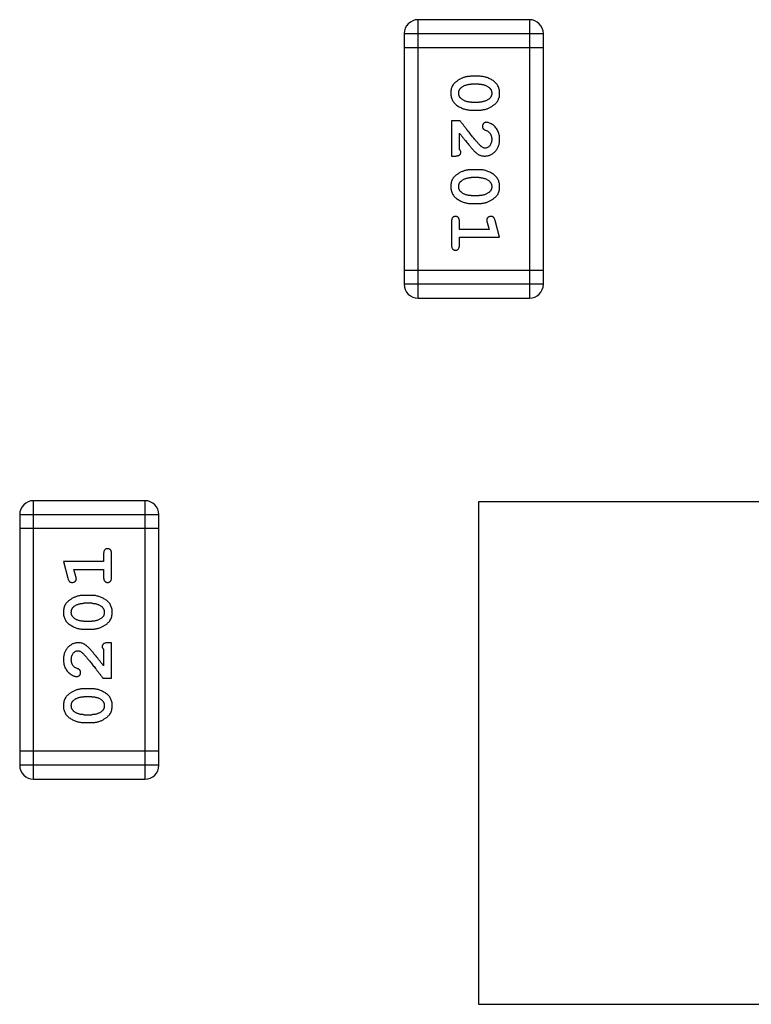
# Model space of a CAD drawing. Header units: millimetres. Extents: x 42 to 554, y 166 to 335.
# Tile 71 of 256: x 412.35 to 413.95, y 227.74 to 229.9. Entities that reach past the tile are written whole.
import ezdxf

# ---------------------------------------------------------------- set-up
doc = ezdxf.new("R2010")
doc.units = ezdxf.units.MM
doc.header["$LTSCALE"] = 30.734
doc.layers.get('0').update_dxf_attribs({"linetype": 'CONTINUOUS'})

msp = doc.modelspace()

# ---------------------------------------------------------------- linework, layer by layer
at = {"linetype": 'Continuous'}
for p, q in [((413.2179, 229.288), (413.2179, 229.8976)), ((413.4617, 229.8976), (413.2179, 229.8976)), ((413.4617, 229.8976), (413.4617, 229.288)), ((413.1874, 229.8671), (413.1874, 229.3185)), ((413.1874, 229.8671), (413.4922, 229.8671)), ((413.4922, 229.3185), (413.4922, 229.8671)), ((413.1874, 229.8366), (413.4922, 229.8366)), ((413.3518, 229.7737), (413.3341, 229.7737)), ((413.3516, 229.7564), (413.3344, 229.7564)), ((413.3344, 229.7171), (413.3516, 229.7171)), ((413.3341, 229.6998), (413.3518, 229.6998)), ((413.291, 229.6762), (413.291, 229.5991)), ((413.3099, 229.6762), (413.291, 229.6762)), ((413.3084, 229.6132), (413.3084, 229.6494)), ((413.291, 229.5991), (413.2989, 229.5991)), ((413.3518, 229.5692), (413.3341, 229.5692)), ((413.3516, 229.5519), (413.3344, 229.5519)), ((413.3344, 229.5126), (413.3516, 229.5126)), ((413.3341, 229.4952), (413.3518, 229.4952)), ((413.291, 229.4559), (413.291, 229.404)), ((413.3084, 229.4386), (413.3084, 229.4559)), ((413.3692, 229.4536), (413.3733, 229.4386)), ((413.3965, 229.4213), (413.3866, 229.4579)), ((413.3733, 229.4386), (413.3084, 229.4386)), ((413.3084, 229.404), (413.3084, 229.4213)), ((413.3084, 229.4213), (413.3965, 229.4213)), ((413.4922, 229.3489), (413.1874, 229.3489)), ((413.4922, 229.3185), (413.1874, 229.3185)), ((413.2179, 229.288), (413.4617, 229.288)), ((412.3756, 228.235), (412.3756, 228.8446)), ((412.6194, 228.8446), (412.3756, 228.8446)), ((412.6194, 228.8446), (412.6194, 228.235)), ((413.3501, 228.8422), (413.3501, 227.7422)), ((415.3501, 228.8422), (413.3501, 228.8422)), ((412.3451, 228.8141), (412.3451, 228.2655)), ((412.3451, 228.8141), (412.6499, 228.8141)), ((412.6499, 228.2655), (412.6499, 228.8141)), ((412.6499, 228.7836), (412.3451, 228.7836)), ((412.4408, 228.7113), (412.4507, 228.6747)), ((412.5289, 228.7113), (412.4408, 228.7113)), ((412.5289, 228.7286), (412.5289, 228.7113)), ((412.5462, 228.6767), (412.5462, 228.7286)), ((412.4681, 228.679), (412.464, 228.694)), ((412.464, 228.694), (412.5289, 228.694)), ((412.5289, 228.694), (412.5289, 228.6767)), ((412.5032, 228.6373), (412.4855, 228.6373)), ((412.5029, 228.62), (412.4857, 228.62)), ((412.4857, 228.5807), (412.5029, 228.5807)), ((412.4855, 228.5634), (412.5032, 228.5634)), ((412.5289, 228.5194), (412.5289, 228.4832)), ((412.5462, 228.5335), (412.5384, 228.5335)), ((412.5462, 228.4564), (412.5462, 228.5335)), ((412.5274, 228.4564), (412.5462, 228.4564)), ((412.5032, 228.4328), (412.4855, 228.4328)), ((412.5029, 228.4155), (412.4857, 228.4155)), ((412.4857, 228.3762), (412.5029, 228.3762)), ((412.4855, 228.3589), (412.5032, 228.3589)), ((412.6499, 228.296), (412.3451, 228.296)), ((412.6499, 228.2655), (412.3451, 228.2655)), ((412.3756, 228.235), (412.6194, 228.235)), ((413.3501, 227.7422), (415.3501, 227.7422))]:
    msp.add_line(p, q, dxfattribs=at)
for centre, start, end in [((413.2179, 229.8671), 90, 180), ((413.4617, 229.8671), 0, 90), ((413.2179, 229.3185), 180, 270), ((413.4617, 229.3185), 270, 0), ((412.3756, 228.8141), 90, 180), ((412.6194, 228.8141), 0, 90), ((412.3756, 228.2655), 180, 270), ((412.6194, 228.2655), 270, 0)]:
    msp.add_arc(centre, 0.0305, start, end, dxfattribs=at)
for points, knots in [([(413.3341, 229.7737), (413.333, 229.7737), (413.3309, 229.7736), (413.3277, 229.7733), (413.3246, 229.7729), (413.3215, 229.7722), (413.3184, 229.7713), (413.3155, 229.7701), (413.3125, 229.7689), (413.3096, 229.7674), (413.3069, 229.7658), (413.3043, 229.7642), (413.302, 229.7626), (413.2999, 229.7609), (413.2981, 229.7592), (413.2964, 229.7575), (413.295, 229.7558), (413.2934, 229.7534), (413.2918, 229.7502), (413.2904, 229.7461), (413.2896, 229.7415), (413.2895, 229.7383), (413.2895, 229.7367)], [0, 0, 0, 0, 0.049886, 0.09882, 0.148132, 0.19689, 0.246038, 0.295176, 0.345305, 0.395692, 0.445312, 0.491875, 0.535813, 0.577009, 0.616081, 0.652689, 0.687585, 0.720206, 0.785062, 0.85223, 0.923759, 1, 1, 1, 1]), ([(413.3965, 229.7369), (413.3964, 229.7383), (413.3963, 229.7411), (413.3956, 229.7452), (413.3945, 229.7491), (413.3929, 229.7526), (413.3909, 229.7559), (413.3883, 229.759), (413.3854, 229.7618), (413.382, 229.7642), (413.3784, 229.7664), (413.3747, 229.7684), (413.371, 229.77), (413.3672, 229.7714), (413.3635, 229.7724), (413.3596, 229.7732), (413.3557, 229.7736), (413.3531, 229.7737), (413.3518, 229.7737)], [0, 0, 0, 0, 0.06692, 0.130834, 0.19258, 0.252759, 0.312631, 0.373411, 0.436359, 0.501894, 0.568244, 0.632472, 0.69556, 0.757163, 0.818592, 0.878885, 0.939235, 1, 1, 1, 1]), ([(413.3068, 229.7366), (413.3068, 229.7372), (413.3068, 229.7385), (413.3071, 229.7403), (413.3075, 229.742), (413.3081, 229.7436), (413.3088, 229.7451), (413.3097, 229.7464), (413.3108, 229.7477), (413.3116, 229.7484), (413.3121, 229.7487)], [0, 0, 0, 0, 0.139844, 0.271849, 0.399162, 0.521619, 0.6402, 0.758957, 0.87828, 1, 1, 1, 1]), ([(413.3121, 229.7487), (413.3129, 229.7494), (413.3144, 229.7506), (413.317, 229.7521), (413.3196, 229.7535), (413.3224, 229.7545), (413.3252, 229.7554), (413.3282, 229.756), (413.3312, 229.7563), (413.3333, 229.7564), (413.3344, 229.7564)], [0, 0, 0, 0, 0.124927, 0.248361, 0.370889, 0.492583, 0.61616, 0.741472, 0.869044, 1, 1, 1, 1]), ([(413.3516, 229.7564), (413.3526, 229.7564), (413.3547, 229.7563), (413.3578, 229.756), (413.3607, 229.7554), (413.3635, 229.7546), (413.3662, 229.7536), (413.3687, 229.7523), (413.3711, 229.7509), (413.3726, 229.7497), (413.3733, 229.7491)], [0, 0, 0, 0, 0.135446, 0.266257, 0.393419, 0.517936, 0.639137, 0.758785, 0.879345, 1, 1, 1, 1]), ([(413.3733, 229.7491), (413.3738, 229.7487), (413.3747, 229.7479), (413.3759, 229.7466), (413.3769, 229.7452), (413.3777, 229.7437), (413.3784, 229.7421), (413.3788, 229.7404), (413.3791, 229.7386), (413.3791, 229.7374), (413.3791, 229.7368)], [0, 0, 0, 0, 0.13042, 0.256046, 0.378133, 0.498725, 0.620452, 0.742761, 0.869406, 1, 1, 1, 1]), ([(413.2895, 229.7367), (413.2895, 229.7352), (413.2896, 229.7324), (413.2903, 229.7283), (413.2914, 229.7245), (413.293, 229.7209), (413.295, 229.7176), (413.2976, 229.7145), (413.3005, 229.7117), (413.3039, 229.7093), (413.3075, 229.7071), (413.3112, 229.7051), (413.3149, 229.7035), (413.3186, 229.7021), (413.3224, 229.7011), (413.3263, 229.7003), (413.3302, 229.6998), (413.3328, 229.6998), (413.3341, 229.6998)], [0, 0, 0, 0, 0.067217, 0.131051, 0.19272, 0.252824, 0.312745, 0.373449, 0.436041, 0.501494, 0.567761, 0.632087, 0.695096, 0.757109, 0.817993, 0.878657, 0.939311, 1, 1, 1, 1]), ([(413.3126, 229.7243), (413.3121, 229.7247), (413.3112, 229.7255), (413.31, 229.7268), (413.309, 229.7283), (413.3082, 229.7298), (413.3076, 229.7314), (413.3071, 229.733), (413.3068, 229.7348), (413.3068, 229.736), (413.3068, 229.7366)], [0, 0, 0, 0, 0.129853, 0.25607, 0.380154, 0.49978, 0.62208, 0.743277, 0.868791, 1, 1, 1, 1]), ([(413.3344, 229.7171), (413.3333, 229.7171), (413.3312, 229.7171), (413.3282, 229.7175), (413.3252, 229.718), (413.3224, 229.7189), (413.3198, 229.7198), (413.3172, 229.7211), (413.3148, 229.7226), (413.3133, 229.7237), (413.3126, 229.7243)], [0, 0, 0, 0, 0.135449, 0.266263, 0.393429, 0.516942, 0.639128, 0.758779, 0.879341, 1, 1, 1, 1]), ([(413.3739, 229.7246), (413.3731, 229.724), (413.3715, 229.7228), (413.3689, 229.7213), (413.3663, 229.72), (413.3635, 229.7189), (413.3607, 229.7181), (413.3577, 229.7175), (413.3547, 229.7171), (413.3526, 229.7171), (413.3516, 229.7171)], [0, 0, 0, 0, 0.125331, 0.248948, 0.371201, 0.494032, 0.616811, 0.742104, 0.868849, 1, 1, 1, 1]), ([(413.3518, 229.6998), (413.3529, 229.6998), (413.3551, 229.6998), (413.3582, 229.7001), (413.3614, 229.7006), (413.3645, 229.7013), (413.3675, 229.7022), (413.3705, 229.7034), (413.3735, 229.7046), (413.3764, 229.7061), (413.3791, 229.7077), (413.3817, 229.7094), (413.384, 229.711), (413.3861, 229.7127), (413.388, 229.7144), (413.3896, 229.7161), (413.391, 229.7179), (413.3926, 229.7202), (413.3942, 229.7234), (413.3955, 229.7276), (413.3963, 229.7321), (413.3964, 229.7353), (413.3965, 229.7369)], [0, 0, 0, 0, 0.049855, 0.099516, 0.148482, 0.19758, 0.246804, 0.296268, 0.346517, 0.397047, 0.446826, 0.49336, 0.537801, 0.579207, 0.617974, 0.654833, 0.689171, 0.722088, 0.786392, 0.853518, 0.924186, 1, 1, 1, 1]), ([(413.3791, 229.7368), (413.3791, 229.7361), (413.3791, 229.7349), (413.3789, 229.7331), (413.3785, 229.7314), (413.3779, 229.7298), (413.3771, 229.7284), (413.3762, 229.727), (413.3751, 229.7257), (413.3743, 229.725), (413.3739, 229.7246)], [0, 0, 0, 0, 0.138115, 0.270177, 0.397547, 0.520057, 0.63869, 0.757499, 0.878226, 1, 1, 1, 1]), ([(413.3549, 229.6212), (413.3545, 229.6216), (413.3535, 229.6225), (413.3519, 229.6242), (413.3502, 229.626), (413.3483, 229.6282), (413.3461, 229.6307), (413.3438, 229.6334), (413.3413, 229.6364), (413.3386, 229.6397), (413.3357, 229.6433), (413.3326, 229.6472), (413.3293, 229.6513), (413.3258, 229.6557), (413.3221, 229.6604), (413.3182, 229.6654), (413.3141, 229.6707), (413.3114, 229.6743), (413.3099, 229.6762)], [0, 0, 0, 0, 0.026647, 0.057942, 0.094152, 0.134806, 0.180631, 0.231142, 0.286385, 0.346321, 0.411439, 0.481035, 0.555329, 0.634592, 0.718826, 0.807759, 0.901393, 1, 1, 1, 1]), ([(413.3671, 229.673), (413.3666, 229.673), (413.3655, 229.6729), (413.3639, 229.6724), (413.3625, 229.6716), (413.3612, 229.6704), (413.3601, 229.6691), (413.3593, 229.6676), (413.3588, 229.6659), (413.3587, 229.6648), (413.3587, 229.6642)], [0, 0, 0, 0, 0.120856, 0.239483, 0.360995, 0.490166, 0.620982, 0.746416, 0.870253, 1, 1, 1, 1]), ([(413.3587, 229.6642), (413.3587, 229.6637), (413.3588, 229.6627), (413.359, 229.6614), (413.3595, 229.6601), (413.3602, 229.659), (413.3611, 229.658), (413.3623, 229.6571), (413.3637, 229.6563), (413.3647, 229.6559), (413.3653, 229.6557)], [0, 0, 0, 0, 0.127347, 0.246131, 0.359406, 0.470543, 0.586092, 0.711469, 0.847022, 1, 1, 1, 1]), ([(413.3965, 229.6358), (413.3964, 229.6375), (413.3963, 229.6408), (413.3954, 229.6457), (413.394, 229.6505), (413.392, 229.655), (413.3896, 229.6591), (413.3867, 229.6628), (413.3835, 229.6659), (413.3799, 229.6684), (413.3763, 229.6704), (413.373, 229.6719), (413.37, 229.6728), (413.368, 229.6729), (413.3671, 229.673)], [0, 0, 0, 0, 0.098286, 0.193983, 0.289056, 0.384352, 0.477435, 0.566197, 0.652355, 0.737986, 0.818188, 0.887401, 0.94802, 1, 1, 1, 1]), ([(413.3084, 229.6494), (413.3099, 229.6474), (413.3129, 229.6436), (413.3172, 229.6381), (413.3212, 229.6331), (413.3247, 229.6287), (413.3279, 229.6247), (413.3307, 229.6213), (413.3332, 229.6184), (413.3347, 229.6166), (413.3354, 229.6158)], [0, 0, 0, 0, 0.176662, 0.337826, 0.484741, 0.617764, 0.73494, 0.837793, 0.926412, 1, 1, 1, 1]), ([(413.3653, 229.6557), (413.3662, 229.6554), (413.3679, 229.6548), (413.3702, 229.6536), (413.3722, 229.6523), (413.3732, 229.6513), (413.3738, 229.6507)], [0, 0, 0, 0, 0.285518, 0.544185, 0.781367, 1, 1, 1, 1]), ([(413.3738, 229.6507), (413.3742, 229.6502), (413.375, 229.6492), (413.3762, 229.6476), (413.3771, 229.6459), (413.3778, 229.6441), (413.3784, 229.6422), (413.3788, 229.6401), (413.3791, 229.638), (413.3791, 229.6366), (413.3791, 229.6359)], [0, 0, 0, 0, 0.121873, 0.243139, 0.363336, 0.485133, 0.607572, 0.734701, 0.864814, 1, 1, 1, 1]), ([(413.3354, 229.6158), (413.3362, 229.615), (413.3377, 229.6133), (413.3399, 229.6109), (413.342, 229.6088), (413.344, 229.6069), (413.3458, 229.6053), (413.3476, 229.604), (413.3492, 229.6028), (413.3513, 229.6017), (413.3539, 229.6006), (413.357, 229.5997), (413.3603, 229.5992), (413.3626, 229.5991), (413.3637, 229.5991)], [0, 0, 0, 0, 0.103002, 0.197728, 0.285279, 0.365235, 0.437224, 0.502446, 0.560545, 0.611446, 0.707576, 0.80349, 0.900532, 1, 1, 1, 1]), ([(413.3646, 229.6164), (413.3638, 229.6164), (413.3622, 229.6166), (413.3598, 229.6175), (413.3573, 229.6191), (413.3557, 229.6204), (413.3549, 229.6212)], [0, 0, 0, 0, 0.212836, 0.442809, 0.70317, 1, 1, 1, 1]), ([(413.3637, 229.5991), (413.3648, 229.5991), (413.367, 229.5992), (413.3702, 229.5996), (413.3733, 229.6005), (413.3763, 229.6016), (413.3792, 229.6031), (413.3819, 229.6049), (413.3845, 229.607), (413.3869, 229.6093), (413.3891, 229.612), (413.3911, 229.6148), (413.3928, 229.6179), (413.3941, 229.6211), (413.3952, 229.6245), (413.3959, 229.6281), (413.3964, 229.6319), (413.3964, 229.6344), (413.3965, 229.6358)], [0, 0, 0, 0, 0.060981, 0.120256, 0.178148, 0.236115, 0.293993, 0.352864, 0.413358, 0.476056, 0.539296, 0.602396, 0.665116, 0.728325, 0.792919, 0.859317, 0.928302, 1, 1, 1, 1]), ([(413.3791, 229.6359), (413.3791, 229.6345), (413.379, 229.6318), (413.3782, 229.628), (413.3768, 229.6246), (413.3749, 229.6217), (413.3726, 229.6194), (413.3701, 229.6176), (413.3674, 229.6166), (413.3656, 229.6165), (413.3646, 229.6164)], [0, 0, 0, 0, 0.156344, 0.299348, 0.4327, 0.561, 0.682299, 0.791883, 0.89611, 1, 1, 1, 1]), ([(413.2989, 229.5991), (413.3, 229.5991), (413.302, 229.5991), (413.3047, 229.5996), (413.3069, 229.6002), (413.3087, 229.6013), (413.3099, 229.6026), (413.3108, 229.6041), (413.3114, 229.6059), (413.3115, 229.6071), (413.3115, 229.6077)], [0, 0, 0, 0, 0.1844, 0.34094, 0.473574, 0.586824, 0.690029, 0.789175, 0.890445, 1, 1, 1, 1]), ([(413.3115, 229.6077), (413.3115, 229.6082), (413.3114, 229.6091), (413.3107, 229.6105), (413.3097, 229.6119), (413.3088, 229.6128), (413.3084, 229.6132)], [0, 0, 0, 0, 0.20611, 0.432681, 0.695597, 1, 1, 1, 1]), ([(413.3341, 229.5692), (413.333, 229.5692), (413.3309, 229.5691), (413.3277, 229.5688), (413.3246, 229.5683), (413.3215, 229.5676), (413.3184, 229.5668), (413.3155, 229.5656), (413.3125, 229.5644), (413.3096, 229.5629), (413.3069, 229.5613), (413.3043, 229.5597), (413.302, 229.5581), (413.2999, 229.5564), (413.2981, 229.5547), (413.2964, 229.553), (413.295, 229.5513), (413.2934, 229.5489), (413.2918, 229.5457), (413.2904, 229.5415), (413.2896, 229.537), (413.2895, 229.5338), (413.2895, 229.5321)], [0, 0, 0, 0, 0.049886, 0.09882, 0.148132, 0.19689, 0.246038, 0.295176, 0.345305, 0.395692, 0.445312, 0.491875, 0.535813, 0.577009, 0.616081, 0.652689, 0.687585, 0.720206, 0.785062, 0.85223, 0.923759, 1, 1, 1, 1]), ([(413.3121, 229.5442), (413.3129, 229.5449), (413.3144, 229.5461), (413.317, 229.5476), (413.3196, 229.549), (413.3224, 229.55), (413.3252, 229.5508), (413.3282, 229.5515), (413.3312, 229.5518), (413.3333, 229.5519), (413.3344, 229.5519)], [0, 0, 0, 0, 0.124927, 0.248361, 0.370889, 0.492583, 0.61616, 0.741472, 0.869044, 1, 1, 1, 1]), ([(413.3516, 229.5519), (413.3526, 229.5519), (413.3547, 229.5518), (413.3578, 229.5515), (413.3607, 229.5509), (413.3635, 229.5501), (413.3662, 229.5491), (413.3687, 229.5478), (413.3711, 229.5464), (413.3726, 229.5452), (413.3733, 229.5446)], [0, 0, 0, 0, 0.135446, 0.266257, 0.393419, 0.517936, 0.639137, 0.758785, 0.879345, 1, 1, 1, 1]), ([(413.3965, 229.5324), (413.3964, 229.5338), (413.3963, 229.5366), (413.3956, 229.5407), (413.3945, 229.5446), (413.3929, 229.5481), (413.3909, 229.5514), (413.3883, 229.5545), (413.3854, 229.5573), (413.382, 229.5597), (413.3784, 229.5619), (413.3747, 229.5639), (413.371, 229.5655), (413.3672, 229.5668), (413.3635, 229.5679), (413.3596, 229.5686), (413.3557, 229.5691), (413.3531, 229.5692), (413.3518, 229.5692)], [0, 0, 0, 0, 0.06692, 0.130834, 0.19258, 0.252759, 0.312631, 0.373411, 0.436359, 0.501894, 0.568244, 0.632472, 0.69556, 0.757163, 0.818592, 0.878885, 0.939235, 1, 1, 1, 1]), ([(413.2895, 229.5321), (413.2895, 229.5307), (413.2896, 229.5279), (413.2903, 229.5238), (413.2914, 229.52), (413.293, 229.5164), (413.295, 229.513), (413.2976, 229.51), (413.3005, 229.5072), (413.3039, 229.5048), (413.3075, 229.5026), (413.3112, 229.5006), (413.3149, 229.499), (413.3186, 229.4976), (413.3224, 229.4966), (413.3263, 229.4958), (413.3302, 229.4953), (413.3328, 229.4953), (413.3341, 229.4952)], [0, 0, 0, 0, 0.067217, 0.131051, 0.19272, 0.252824, 0.312745, 0.373449, 0.436041, 0.501494, 0.567761, 0.632087, 0.695096, 0.757109, 0.817993, 0.878657, 0.939311, 1, 1, 1, 1]), ([(413.3068, 229.5321), (413.3068, 229.5327), (413.3068, 229.534), (413.3071, 229.5358), (413.3075, 229.5375), (413.3081, 229.5391), (413.3088, 229.5405), (413.3097, 229.5419), (413.3108, 229.5431), (413.3116, 229.5439), (413.3121, 229.5442)], [0, 0, 0, 0, 0.139844, 0.271849, 0.399162, 0.521619, 0.6402, 0.758957, 0.87828, 1, 1, 1, 1]), ([(413.3126, 229.5198), (413.3121, 229.5202), (413.3112, 229.521), (413.31, 229.5223), (413.309, 229.5238), (413.3082, 229.5253), (413.3076, 229.5268), (413.3071, 229.5285), (413.3068, 229.5303), (413.3068, 229.5315), (413.3068, 229.5321)], [0, 0, 0, 0, 0.129853, 0.25607, 0.380154, 0.49978, 0.62208, 0.743277, 0.868791, 1, 1, 1, 1]), ([(413.3518, 229.4952), (413.3529, 229.4953), (413.3551, 229.4953), (413.3582, 229.4956), (413.3614, 229.4961), (413.3645, 229.4968), (413.3675, 229.4977), (413.3705, 229.4988), (413.3735, 229.5001), (413.3764, 229.5016), (413.3791, 229.5032), (413.3817, 229.5049), (413.384, 229.5065), (413.3861, 229.5082), (413.388, 229.5099), (413.3896, 229.5116), (413.391, 229.5133), (413.3926, 229.5157), (413.3942, 229.5189), (413.3955, 229.5231), (413.3963, 229.5276), (413.3964, 229.5308), (413.3965, 229.5324)], [0, 0, 0, 0, 0.049855, 0.099516, 0.148482, 0.19758, 0.246804, 0.296268, 0.346517, 0.397047, 0.446826, 0.49336, 0.537801, 0.579207, 0.617974, 0.654833, 0.689171, 0.722088, 0.786392, 0.853518, 0.924186, 1, 1, 1, 1]), ([(413.3733, 229.5446), (413.3738, 229.5442), (413.3747, 229.5434), (413.3759, 229.5421), (413.3769, 229.5407), (413.3777, 229.5392), (413.3784, 229.5376), (413.3788, 229.5359), (413.3791, 229.5341), (413.3791, 229.5329), (413.3791, 229.5323)], [0, 0, 0, 0, 0.13042, 0.256046, 0.378133, 0.498725, 0.620452, 0.742761, 0.869406, 1, 1, 1, 1]), ([(413.3791, 229.5323), (413.3791, 229.5316), (413.3791, 229.5304), (413.3789, 229.5286), (413.3785, 229.5269), (413.3779, 229.5253), (413.3771, 229.5238), (413.3762, 229.5225), (413.3751, 229.5212), (413.3743, 229.5205), (413.3739, 229.5201)], [0, 0, 0, 0, 0.138115, 0.270177, 0.397547, 0.520057, 0.63869, 0.757499, 0.878226, 1, 1, 1, 1]), ([(413.3344, 229.5126), (413.3333, 229.5126), (413.3312, 229.5126), (413.3282, 229.513), (413.3252, 229.5135), (413.3224, 229.5143), (413.3198, 229.5153), (413.3172, 229.5166), (413.3148, 229.5181), (413.3133, 229.5192), (413.3126, 229.5198)], [0, 0, 0, 0, 0.135449, 0.266263, 0.393429, 0.516942, 0.639128, 0.758779, 0.879341, 1, 1, 1, 1]), ([(413.3739, 229.5201), (413.3731, 229.5195), (413.3715, 229.5183), (413.3689, 229.5168), (413.3663, 229.5155), (413.3635, 229.5144), (413.3607, 229.5136), (413.3577, 229.513), (413.3547, 229.5126), (413.3526, 229.5126), (413.3516, 229.5126)], [0, 0, 0, 0, 0.125331, 0.248948, 0.371201, 0.494032, 0.616811, 0.742104, 0.868849, 1, 1, 1, 1]), ([(413.2997, 229.4669), (413.2991, 229.4669), (413.2979, 229.4668), (413.2962, 229.4663), (413.2947, 229.4655), (413.2934, 229.4643), (413.2923, 229.4628), (413.2916, 229.4608), (413.2911, 229.4585), (413.2911, 229.4568), (413.291, 229.4559)], [0, 0, 0, 0, 0.115051, 0.223278, 0.329269, 0.437893, 0.554681, 0.682591, 0.83103, 1, 1, 1, 1]), ([(413.3084, 229.4559), (413.3083, 229.4568), (413.3083, 229.4585), (413.3078, 229.4608), (413.3071, 229.4628), (413.306, 229.4644), (413.3047, 229.4655), (413.3032, 229.4663), (413.3015, 229.4668), (413.3003, 229.4669), (413.2997, 229.4669)], [0, 0, 0, 0, 0.169102, 0.317658, 0.446239, 0.563118, 0.671828, 0.776546, 0.884858, 1, 1, 1, 1]), ([(413.3774, 229.4669), (413.3768, 229.4669), (413.3756, 229.4669), (413.3738, 229.4664), (413.3722, 229.4657), (413.3708, 229.4646), (413.3696, 229.4634), (413.3687, 229.4621), (413.3682, 229.4606), (413.3682, 229.4596), (413.3681, 229.459)], [0, 0, 0, 0, 0.138815, 0.27042, 0.39836, 0.52875, 0.654955, 0.771147, 0.884581, 1, 1, 1, 1]), ([(413.3866, 229.4579), (413.3863, 229.4587), (413.3858, 229.4603), (413.385, 229.4624), (413.3841, 229.464), (413.3831, 229.4652), (413.3819, 229.466), (413.3805, 229.4665), (413.379, 229.4669), (413.378, 229.4669), (413.3774, 229.4669)], [0, 0, 0, 0, 0.187321, 0.344927, 0.475328, 0.579604, 0.674244, 0.773631, 0.882025, 1, 1, 1, 1]), ([(413.3681, 229.459), (413.3682, 229.4587), (413.3682, 229.4579), (413.3684, 229.4567), (413.3687, 229.4552), (413.369, 229.4542), (413.3692, 229.4536)], [0, 0, 0, 0, 0.183151, 0.413144, 0.682305, 1, 1, 1, 1]), ([(413.291, 229.404), (413.2911, 229.4031), (413.2911, 229.4014), (413.2916, 229.3991), (413.2923, 229.3971), (413.2934, 229.3956), (413.2947, 229.3944), (413.2962, 229.3936), (413.2979, 229.3931), (413.2991, 229.393), (413.2997, 229.393)], [0, 0, 0, 0, 0.169012, 0.317488, 0.445429, 0.560977, 0.67065, 0.776666, 0.88492, 1, 1, 1, 1]), ([(413.2997, 229.393), (413.3003, 229.393), (413.3015, 229.3931), (413.3032, 229.3936), (413.3047, 229.3944), (413.306, 229.3956), (413.3071, 229.3971), (413.3078, 229.3991), (413.3083, 229.4014), (413.3083, 229.4031), (413.3084, 229.404)], [0, 0, 0, 0, 0.11517, 0.223509, 0.328254, 0.438012, 0.553651, 0.682263, 0.830856, 1, 1, 1, 1]), ([(412.5376, 228.7396), (412.537, 228.7396), (412.5358, 228.7395), (412.5341, 228.739), (412.5326, 228.7382), (412.5313, 228.737), (412.5302, 228.7354), (412.5295, 228.7335), (412.529, 228.7312), (412.529, 228.7295), (412.5289, 228.7286)], [0, 0, 0, 0, 0.11517, 0.223509, 0.328254, 0.438012, 0.553651, 0.682263, 0.830856, 1, 1, 1, 1]), ([(412.5462, 228.7286), (412.5462, 228.7295), (412.5462, 228.7312), (412.5457, 228.7335), (412.545, 228.7355), (412.5439, 228.737), (412.5426, 228.7382), (412.5411, 228.739), (412.5394, 228.7395), (412.5382, 228.7396), (412.5376, 228.7396)], [0, 0, 0, 0, 0.169012, 0.317488, 0.445429, 0.560977, 0.67065, 0.776666, 0.88492, 1, 1, 1, 1]), ([(412.4507, 228.6747), (412.451, 228.6739), (412.4514, 228.6723), (412.4523, 228.6702), (412.4532, 228.6686), (412.4542, 228.6674), (412.4554, 228.6666), (412.4567, 228.6661), (412.4583, 228.6657), (412.4593, 228.6657), (412.4599, 228.6657)], [0, 0, 0, 0, 0.187321, 0.344927, 0.475328, 0.579604, 0.674244, 0.773631, 0.882025, 1, 1, 1, 1]), ([(412.4599, 228.6657), (412.4605, 228.6657), (412.4617, 228.6657), (412.4635, 228.6662), (412.4651, 228.6669), (412.4665, 228.6679), (412.4677, 228.6692), (412.4685, 228.6705), (412.4691, 228.672), (412.4691, 228.673), (412.4692, 228.6736)], [0, 0, 0, 0, 0.138815, 0.27042, 0.39836, 0.52875, 0.654955, 0.771147, 0.884581, 1, 1, 1, 1]), ([(412.4692, 228.6736), (412.4691, 228.6739), (412.4691, 228.6746), (412.4689, 228.6759), (412.4686, 228.6774), (412.4683, 228.6784), (412.4681, 228.679)], [0, 0, 0, 0, 0.183151, 0.413144, 0.682305, 1, 1, 1, 1]), ([(412.5289, 228.6767), (412.529, 228.6758), (412.529, 228.6741), (412.5295, 228.6718), (412.5302, 228.6698), (412.5313, 228.6682), (412.5326, 228.6671), (412.5341, 228.6663), (412.5358, 228.6658), (412.537, 228.6657), (412.5376, 228.6657)], [0, 0, 0, 0, 0.169102, 0.317658, 0.446239, 0.563118, 0.671828, 0.776546, 0.884858, 1, 1, 1, 1]), ([(412.5376, 228.6657), (412.5382, 228.6657), (412.5394, 228.6658), (412.5411, 228.6663), (412.5426, 228.6671), (412.5439, 228.6682), (412.545, 228.6698), (412.5457, 228.6718), (412.5462, 228.6741), (412.5462, 228.6758), (412.5462, 228.6767)], [0, 0, 0, 0, 0.115051, 0.223278, 0.329269, 0.437893, 0.554681, 0.682591, 0.83103, 1, 1, 1, 1]), ([(412.4855, 228.6373), (412.4844, 228.6373), (412.4822, 228.6373), (412.479, 228.637), (412.4759, 228.6365), (412.4728, 228.6358), (412.4698, 228.6349), (412.4667, 228.6338), (412.4638, 228.6325), (412.4609, 228.631), (412.4582, 228.6294), (412.4556, 228.6277), (412.4533, 228.6261), (412.4512, 228.6244), (412.4493, 228.6227), (412.4477, 228.621), (412.4463, 228.6192), (412.4447, 228.6169), (412.4431, 228.6137), (412.4418, 228.6095), (412.441, 228.605), (412.4409, 228.6018), (412.4408, 228.6002)], [0, 0, 0, 0, 0.049855, 0.099516, 0.148482, 0.19758, 0.246804, 0.296268, 0.346517, 0.397047, 0.446826, 0.49336, 0.537801, 0.579207, 0.617974, 0.654833, 0.689171, 0.722088, 0.786392, 0.853518, 0.924186, 1, 1, 1, 1]), ([(412.5478, 228.6004), (412.5478, 228.6019), (412.5477, 228.6047), (412.547, 228.6088), (412.5459, 228.6126), (412.5443, 228.6162), (412.5423, 228.6195), (412.5397, 228.6226), (412.5368, 228.6254), (412.5334, 228.6278), (412.5298, 228.63), (412.5261, 228.632), (412.5224, 228.6336), (412.5187, 228.635), (412.5148, 228.636), (412.511, 228.6368), (412.5071, 228.6373), (412.5045, 228.6373), (412.5032, 228.6373)], [0, 0, 0, 0, 0.067217, 0.131051, 0.19272, 0.252824, 0.312745, 0.373449, 0.436041, 0.501494, 0.567761, 0.632087, 0.695096, 0.757109, 0.817993, 0.878657, 0.939311, 1, 1, 1, 1]), ([(412.4581, 228.6003), (412.4582, 228.601), (412.4582, 228.6022), (412.4584, 228.604), (412.4588, 228.6057), (412.4594, 228.6073), (412.4602, 228.6087), (412.4611, 228.6101), (412.4622, 228.6114), (412.463, 228.6121), (412.4634, 228.6125)], [0, 0, 0, 0, 0.138115, 0.270177, 0.397547, 0.520057, 0.63869, 0.757499, 0.878226, 1, 1, 1, 1]), ([(412.4634, 228.6125), (412.4642, 228.6131), (412.4658, 228.6143), (412.4684, 228.6158), (412.471, 228.6171), (412.4738, 228.6182), (412.4766, 228.619), (412.4796, 228.6196), (412.4826, 228.62), (412.4847, 228.62), (412.4857, 228.62)], [0, 0, 0, 0, 0.125331, 0.248948, 0.371201, 0.494032, 0.616811, 0.742104, 0.868849, 1, 1, 1, 1]), ([(412.5029, 228.62), (412.504, 228.62), (412.5061, 228.62), (412.5091, 228.6196), (412.5121, 228.6191), (412.5148, 228.6182), (412.5175, 228.6173), (412.5201, 228.616), (412.5225, 228.6145), (412.524, 228.6134), (412.5247, 228.6128)], [0, 0, 0, 0, 0.135449, 0.266263, 0.393429, 0.516942, 0.639128, 0.758779, 0.879341, 1, 1, 1, 1]), ([(412.5247, 228.6128), (412.5252, 228.6124), (412.5261, 228.6116), (412.5273, 228.6103), (412.5283, 228.6088), (412.5291, 228.6073), (412.5297, 228.6057), (412.5302, 228.6041), (412.5304, 228.6023), (412.5305, 228.6011), (412.5305, 228.6005)], [0, 0, 0, 0, 0.129853, 0.25607, 0.380154, 0.49978, 0.62208, 0.743277, 0.868791, 1, 1, 1, 1]), ([(412.4408, 228.6002), (412.4409, 228.5988), (412.4409, 228.596), (412.4417, 228.5919), (412.4428, 228.588), (412.4444, 228.5845), (412.4464, 228.5812), (412.4489, 228.5781), (412.4519, 228.5753), (412.4553, 228.5729), (412.4589, 228.5707), (412.4626, 228.5687), (412.4663, 228.5671), (412.47, 228.5657), (412.4738, 228.5647), (412.4777, 228.5639), (412.4815, 228.5635), (412.4841, 228.5634), (412.4855, 228.5634)], [0, 0, 0, 0, 0.06692, 0.130834, 0.19258, 0.252759, 0.312631, 0.373411, 0.436359, 0.501894, 0.568244, 0.632472, 0.69556, 0.757163, 0.818592, 0.878885, 0.939235, 1, 1, 1, 1]), ([(412.4639, 228.588), (412.4635, 228.5884), (412.4626, 228.5892), (412.4614, 228.5905), (412.4604, 228.5919), (412.4596, 228.5934), (412.4589, 228.595), (412.4585, 228.5967), (412.4582, 228.5985), (412.4582, 228.5997), (412.4581, 228.6003)], [0, 0, 0, 0, 0.13042, 0.256046, 0.378133, 0.498725, 0.620452, 0.742761, 0.869406, 1, 1, 1, 1]), ([(412.4857, 228.5807), (412.4847, 228.5807), (412.4826, 228.5808), (412.4795, 228.5811), (412.4766, 228.5817), (412.4738, 228.5825), (412.4711, 228.5835), (412.4686, 228.5848), (412.4662, 228.5862), (412.4647, 228.5874), (412.4639, 228.588)], [0, 0, 0, 0, 0.135446, 0.266257, 0.393419, 0.517936, 0.639137, 0.758785, 0.879345, 1, 1, 1, 1]), ([(412.5252, 228.5884), (412.5244, 228.5877), (412.5229, 228.5865), (412.5203, 228.585), (412.5177, 228.5836), (412.5149, 228.5826), (412.5121, 228.5818), (412.5091, 228.5811), (412.506, 228.5808), (412.504, 228.5807), (412.5029, 228.5807)], [0, 0, 0, 0, 0.124927, 0.248361, 0.370889, 0.492583, 0.61616, 0.741472, 0.869044, 1, 1, 1, 1]), ([(412.5032, 228.5634), (412.5043, 228.5634), (412.5064, 228.5635), (412.5096, 228.5638), (412.5127, 228.5643), (412.5158, 228.565), (412.5188, 228.5658), (412.5218, 228.567), (412.5248, 228.5682), (412.5277, 228.5697), (412.5304, 228.5713), (412.533, 228.5729), (412.5353, 228.5745), (412.5374, 228.5762), (412.5392, 228.5779), (412.5409, 228.5796), (412.5423, 228.5813), (412.5439, 228.5837), (412.5455, 228.5869), (412.5468, 228.5911), (412.5477, 228.5956), (412.5478, 228.5988), (412.5478, 228.6004)], [0, 0, 0, 0, 0.049886, 0.09882, 0.148132, 0.19689, 0.246038, 0.295176, 0.345305, 0.395692, 0.445312, 0.491875, 0.535813, 0.577009, 0.616081, 0.652689, 0.687585, 0.720206, 0.785062, 0.85223, 0.923759, 1, 1, 1, 1]), ([(412.5305, 228.6005), (412.5305, 228.5999), (412.5305, 228.5986), (412.5302, 228.5968), (412.5298, 228.5951), (412.5292, 228.5935), (412.5285, 228.592), (412.5276, 228.5907), (412.5265, 228.5895), (412.5256, 228.5887), (412.5252, 228.5884)], [0, 0, 0, 0, 0.139844, 0.271849, 0.399162, 0.521619, 0.6402, 0.758957, 0.87828, 1, 1, 1, 1]), ([(412.4736, 228.5335), (412.4725, 228.5335), (412.4703, 228.5334), (412.4671, 228.5329), (412.464, 228.5321), (412.461, 228.531), (412.4581, 228.5295), (412.4554, 228.5277), (412.4528, 228.5256), (412.4504, 228.5232), (412.4481, 228.5206), (412.4462, 228.5177), (412.4445, 228.5147), (412.4431, 228.5115), (412.4421, 228.5081), (412.4414, 228.5045), (412.4409, 228.5007), (412.4409, 228.4982), (412.4408, 228.4968)], [0, 0, 0, 0, 0.060981, 0.120256, 0.178148, 0.236115, 0.293993, 0.352864, 0.413358, 0.476056, 0.539296, 0.602396, 0.665116, 0.728325, 0.792919, 0.859317, 0.928302, 1, 1, 1, 1]), ([(412.4581, 228.4967), (412.4582, 228.4981), (412.4583, 228.5008), (412.4591, 228.5046), (412.4605, 228.508), (412.4624, 228.5109), (412.4647, 228.5132), (412.4672, 228.515), (412.4699, 228.516), (412.4717, 228.5161), (412.4727, 228.5162)], [0, 0, 0, 0, 0.156344, 0.299348, 0.4327, 0.561, 0.682299, 0.791883, 0.89611, 1, 1, 1, 1]), ([(412.4727, 228.5162), (412.4735, 228.5161), (412.4751, 228.516), (412.4775, 228.515), (412.48, 228.5135), (412.4816, 228.5122), (412.4824, 228.5114)], [0, 0, 0, 0, 0.212836, 0.442809, 0.70317, 1, 1, 1, 1]), ([(412.5019, 228.5168), (412.5011, 228.5176), (412.4996, 228.5193), (412.4974, 228.5217), (412.4953, 228.5238), (412.4933, 228.5257), (412.4914, 228.5273), (412.4897, 228.5286), (412.488, 228.5298), (412.486, 228.5309), (412.4834, 228.532), (412.4803, 228.5329), (412.477, 228.5334), (412.4747, 228.5335), (412.4736, 228.5335)], [0, 0, 0, 0, 0.103002, 0.197728, 0.285279, 0.365235, 0.437224, 0.502446, 0.560545, 0.611446, 0.707576, 0.80349, 0.900532, 1, 1, 1, 1]), ([(412.5289, 228.4832), (412.5274, 228.4852), (412.5244, 228.489), (412.5201, 228.4945), (412.5161, 228.4994), (412.5126, 228.5039), (412.5094, 228.5078), (412.5066, 228.5113), (412.5041, 228.5142), (412.5026, 228.5159), (412.5019, 228.5168)], [0, 0, 0, 0, 0.176662, 0.337826, 0.484741, 0.617764, 0.73494, 0.837793, 0.926412, 1, 1, 1, 1]), ([(412.5384, 228.5335), (412.5373, 228.5335), (412.5353, 228.5335), (412.5326, 228.533), (412.5304, 228.5323), (412.5286, 228.5313), (412.5273, 228.53), (412.5264, 228.5284), (412.5259, 228.5267), (412.5258, 228.5255), (412.5258, 228.5249)], [0, 0, 0, 0, 0.1844, 0.34094, 0.473574, 0.586824, 0.690029, 0.789175, 0.890445, 1, 1, 1, 1]), ([(412.5258, 228.5249), (412.5258, 228.5244), (412.5259, 228.5235), (412.5266, 228.5221), (412.5276, 228.5207), (412.5285, 228.5198), (412.5289, 228.5194)], [0, 0, 0, 0, 0.20611, 0.432681, 0.695597, 1, 1, 1, 1]), ([(412.4408, 228.4968), (412.4409, 228.4951), (412.441, 228.4918), (412.4419, 228.4868), (412.4433, 228.4821), (412.4453, 228.4776), (412.4477, 228.4735), (412.4506, 228.4698), (412.4538, 228.4667), (412.4574, 228.4642), (412.461, 228.4622), (412.4643, 228.4607), (412.4673, 228.4598), (412.4693, 228.4596), (412.4702, 228.4596)], [0, 0, 0, 0, 0.098286, 0.193983, 0.289056, 0.384352, 0.477435, 0.566197, 0.652355, 0.737986, 0.818188, 0.887401, 0.94802, 1, 1, 1, 1]), ([(412.4635, 228.4818), (412.4631, 228.4823), (412.4622, 228.4833), (412.4611, 228.485), (412.4602, 228.4867), (412.4595, 228.4885), (412.4589, 228.4904), (412.4585, 228.4925), (412.4582, 228.4946), (412.4582, 228.496), (412.4581, 228.4967)], [0, 0, 0, 0, 0.121873, 0.243139, 0.363336, 0.485133, 0.607572, 0.734701, 0.864814, 1, 1, 1, 1]), ([(412.4824, 228.5114), (412.4828, 228.511), (412.4838, 228.51), (412.4854, 228.5084), (412.4871, 228.5066), (412.489, 228.5044), (412.4912, 228.5019), (412.4935, 228.4992), (412.496, 228.4962), (412.4987, 228.4929), (412.5016, 228.4893), (412.5047, 228.4854), (412.508, 228.4813), (412.5115, 228.4769), (412.5152, 228.4721), (412.5191, 228.4672), (412.5232, 228.4619), (412.5259, 228.4583), (412.5274, 228.4564)], [0, 0, 0, 0, 0.026647, 0.057942, 0.094152, 0.134806, 0.180631, 0.231142, 0.286385, 0.346321, 0.411439, 0.481035, 0.555329, 0.634592, 0.718826, 0.807759, 0.901393, 1, 1, 1, 1]), ([(412.472, 228.4769), (412.4711, 228.4772), (412.4694, 228.4778), (412.4671, 228.479), (412.4651, 228.4803), (412.464, 228.4813), (412.4635, 228.4818)], [0, 0, 0, 0, 0.285518, 0.544185, 0.781367, 1, 1, 1, 1]), ([(412.4786, 228.4684), (412.4786, 228.4689), (412.4785, 228.4698), (412.4783, 228.4712), (412.4778, 228.4725), (412.4771, 228.4736), (412.4762, 228.4746), (412.475, 228.4755), (412.4736, 228.4763), (412.4726, 228.4767), (412.472, 228.4769)], [0, 0, 0, 0, 0.127347, 0.246131, 0.359406, 0.470543, 0.586092, 0.711469, 0.847022, 1, 1, 1, 1]), ([(412.4702, 228.4596), (412.4707, 228.4596), (412.4718, 228.4597), (412.4733, 228.4602), (412.4748, 228.461), (412.4761, 228.4621), (412.4772, 228.4635), (412.478, 228.465), (412.4785, 228.4667), (412.4786, 228.4678), (412.4786, 228.4684)], [0, 0, 0, 0, 0.120856, 0.239483, 0.360995, 0.490166, 0.620982, 0.746416, 0.870253, 1, 1, 1, 1]), ([(412.4855, 228.4328), (412.4844, 228.4328), (412.4822, 228.4328), (412.479, 228.4325), (412.4759, 228.4319), (412.4728, 228.4313), (412.4698, 228.4304), (412.4667, 228.4292), (412.4638, 228.4279), (412.4609, 228.4264), (412.4582, 228.4248), (412.4556, 228.4232), (412.4533, 228.4216), (412.4512, 228.4199), (412.4493, 228.4182), (412.4477, 228.4165), (412.4463, 228.4147), (412.4447, 228.4124), (412.4431, 228.4092), (412.4418, 228.405), (412.441, 228.4005), (412.4409, 228.3973), (412.4408, 228.3957)], [0, 0, 0, 0, 0.049855, 0.099516, 0.148482, 0.19758, 0.246804, 0.296268, 0.346517, 0.397047, 0.446826, 0.49336, 0.537801, 0.579207, 0.617974, 0.654833, 0.689171, 0.722088, 0.786392, 0.853518, 0.924186, 1, 1, 1, 1]), ([(412.5478, 228.3959), (412.5478, 228.3974), (412.5477, 228.4002), (412.547, 228.4043), (412.5459, 228.4081), (412.5443, 228.4117), (412.5423, 228.415), (412.5397, 228.4181), (412.5368, 228.4209), (412.5334, 228.4233), (412.5298, 228.4255), (412.5261, 228.4275), (412.5224, 228.4291), (412.5187, 228.4305), (412.5148, 228.4315), (412.511, 228.4323), (412.5071, 228.4327), (412.5045, 228.4328), (412.5032, 228.4328)], [0, 0, 0, 0, 0.067217, 0.131051, 0.19272, 0.252824, 0.312745, 0.373449, 0.436041, 0.501494, 0.567761, 0.632087, 0.695096, 0.757109, 0.817993, 0.878657, 0.939311, 1, 1, 1, 1]), ([(412.4581, 228.3958), (412.4582, 228.3964), (412.4582, 228.3977), (412.4584, 228.3995), (412.4588, 228.4012), (412.4594, 228.4028), (412.4602, 228.4042), (412.4611, 228.4056), (412.4622, 228.4069), (412.463, 228.4076), (412.4634, 228.408)], [0, 0, 0, 0, 0.138115, 0.270177, 0.397547, 0.520057, 0.63869, 0.757499, 0.878226, 1, 1, 1, 1]), ([(412.4634, 228.408), (412.4642, 228.4086), (412.4658, 228.4098), (412.4684, 228.4113), (412.471, 228.4126), (412.4738, 228.4137), (412.4766, 228.4145), (412.4796, 228.4151), (412.4826, 228.4155), (412.4847, 228.4155), (412.4857, 228.4155)], [0, 0, 0, 0, 0.125331, 0.248948, 0.371201, 0.494032, 0.616811, 0.742104, 0.868849, 1, 1, 1, 1]), ([(412.5029, 228.4155), (412.504, 228.4155), (412.5061, 228.4154), (412.5091, 228.4151), (412.5121, 228.4146), (412.5148, 228.4137), (412.5175, 228.4128), (412.5201, 228.4115), (412.5225, 228.41), (412.524, 228.4089), (412.5247, 228.4083)], [0, 0, 0, 0, 0.135449, 0.266263, 0.393429, 0.516942, 0.639128, 0.758779, 0.879341, 1, 1, 1, 1]), ([(412.5247, 228.4083), (412.5252, 228.4079), (412.5261, 228.4071), (412.5273, 228.4057), (412.5283, 228.4043), (412.5291, 228.4028), (412.5297, 228.4012), (412.5302, 228.3996), (412.5304, 228.3978), (412.5305, 228.3966), (412.5305, 228.396)], [0, 0, 0, 0, 0.129853, 0.25607, 0.380154, 0.49978, 0.62208, 0.743277, 0.868791, 1, 1, 1, 1]), ([(412.4408, 228.3957), (412.4409, 228.3943), (412.4409, 228.3914), (412.4417, 228.3874), (412.4428, 228.3835), (412.4444, 228.3799), (412.4464, 228.3767), (412.4489, 228.3736), (412.4519, 228.3708), (412.4553, 228.3683), (412.4589, 228.3661), (412.4626, 228.3642), (412.4663, 228.3626), (412.47, 228.3612), (412.4738, 228.3602), (412.4777, 228.3594), (412.4815, 228.359), (412.4841, 228.3589), (412.4855, 228.3589)], [0, 0, 0, 0, 0.06692, 0.130834, 0.19258, 0.252759, 0.312631, 0.373411, 0.436359, 0.501894, 0.568244, 0.632472, 0.69556, 0.757163, 0.818592, 0.878885, 0.939235, 1, 1, 1, 1]), ([(412.4639, 228.3834), (412.4635, 228.3839), (412.4626, 228.3847), (412.4614, 228.386), (412.4604, 228.3874), (412.4596, 228.3889), (412.4589, 228.3905), (412.4585, 228.3922), (412.4582, 228.394), (412.4582, 228.3952), (412.4581, 228.3958)], [0, 0, 0, 0, 0.13042, 0.256046, 0.378133, 0.498725, 0.620452, 0.742761, 0.869406, 1, 1, 1, 1]), ([(412.5032, 228.3589), (412.5043, 228.3589), (412.5064, 228.3589), (412.5096, 228.3593), (412.5127, 228.3597), (412.5158, 228.3604), (412.5188, 228.3613), (412.5218, 228.3624), (412.5248, 228.3637), (412.5277, 228.3652), (412.5304, 228.3668), (412.533, 228.3684), (412.5353, 228.37), (412.5374, 228.3717), (412.5392, 228.3734), (412.5409, 228.3751), (412.5423, 228.3768), (412.5439, 228.3792), (412.5455, 228.3823), (412.5468, 228.3865), (412.5477, 228.3911), (412.5478, 228.3943), (412.5478, 228.3959)], [0, 0, 0, 0, 0.049886, 0.09882, 0.148132, 0.19689, 0.246038, 0.295176, 0.345305, 0.395692, 0.445312, 0.491875, 0.535813, 0.577009, 0.616081, 0.652689, 0.687585, 0.720206, 0.785062, 0.85223, 0.923759, 1, 1, 1, 1]), ([(412.5305, 228.396), (412.5305, 228.3953), (412.5305, 228.3941), (412.5302, 228.3923), (412.5298, 228.3906), (412.5292, 228.389), (412.5285, 228.3875), (412.5276, 228.3862), (412.5265, 228.3849), (412.5256, 228.3842), (412.5252, 228.3838)], [0, 0, 0, 0, 0.139844, 0.271849, 0.399162, 0.521619, 0.6402, 0.758957, 0.87828, 1, 1, 1, 1]), ([(412.4857, 228.3762), (412.4847, 228.3762), (412.4826, 228.3763), (412.4795, 228.3766), (412.4766, 228.3772), (412.4738, 228.378), (412.4711, 228.379), (412.4686, 228.3803), (412.4662, 228.3817), (412.4647, 228.3829), (412.4639, 228.3834)], [0, 0, 0, 0, 0.135446, 0.266257, 0.393419, 0.517936, 0.639137, 0.758785, 0.879345, 1, 1, 1, 1]), ([(412.5252, 228.3838), (412.5244, 228.3832), (412.5229, 228.382), (412.5203, 228.3805), (412.5177, 228.3791), (412.5149, 228.3781), (412.5121, 228.3772), (412.5091, 228.3766), (412.506, 228.3763), (412.504, 228.3762), (412.5029, 228.3762)], [0, 0, 0, 0, 0.124927, 0.248361, 0.370889, 0.492583, 0.61616, 0.741472, 0.869044, 1, 1, 1, 1])]:
    msp.add_open_spline(points, degree=3, knots=knots, dxfattribs=at)

doc.saveas('drawing.dxf')
